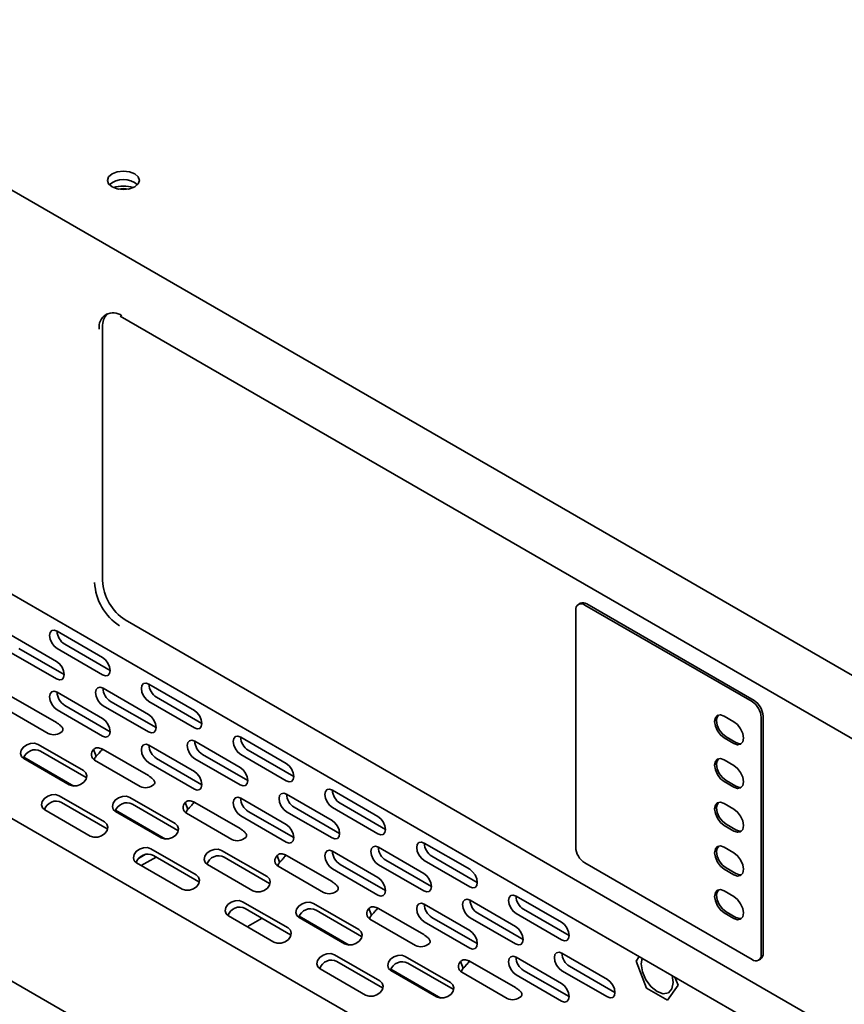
# Model space of a CAD drawing. Header units: millimetres. Extents: x 4 to 590, y 10 to 377.
# Tile 15 of 30: x 408 to 433, y 293 to 324. Entities that reach past the tile are written whole.
import ezdxf

# ---------------------------------------------------------------- set-up
doc = ezdxf.new("R2010")
doc.units = ezdxf.units.MM

msp = doc.modelspace()

# ---------------------------------------------------------------- linework, layer by layer
at = {"color": 7, "linetype": 'Continuous', "lineweight": 35}
for p, q in [((479.9197, 276.3261), (376.7764, 335.8695)), ((376.965, 335.7606), (479.7312, 276.435)), ((376.3269, 323.5505), (479.0931, 264.2248)), ((479.9669, 256.7427), (377.2007, 316.0683)), ((410.6911, 314.3248), (444.6323, 294.731)), ((410.1401, 306.0894), (410.1401, 313.9826)), ((376.3269, 311.5065), (479.0931, 252.1808)), ((425.0133, 305.3825), (424.9543, 305.3485)), ((430.3633, 302.3216), (425.1543, 305.3287)), ((430.4223, 302.3556), (425.2132, 305.3627)), ((424.8715, 305.1653), (424.8715, 297.7893)), ((410.8472, 304.8646), (444.7883, 285.2708)), ((407.2955, 304.3886), (408.7097, 303.5722)), ((408.7244, 304.5163), (410.1386, 303.6999)), ((410.3743, 303.2916), (408.9601, 304.108)), ((407.2955, 303.8442), (408.7097, 303.0278)), ((408.9454, 303.1639), (407.5312, 303.9803)), ((408.7244, 303.972), (410.1386, 303.1556)), ((411.5821, 302.8666), (412.9963, 302.0502)), ((408.7244, 302.6111), (410.1386, 301.7947)), ((410.1532, 302.7388), (411.5674, 301.9224)), ((407.2955, 302.4833), (408.7097, 301.6669)), ((411.8031, 301.5141), (410.3889, 302.3305)), ((411.5821, 302.3222), (412.9963, 301.5058)), ((413.232, 301.6419), (411.8178, 302.4583)), ((407.034, 302.1462), (408.4482, 301.3298)), ((408.7244, 302.0667), (410.1386, 301.2503)), ((410.3743, 301.3864), (408.9601, 302.2028)), ((410.1532, 302.1945), (411.5674, 301.3781)), ((429.4912, 301.8724), (429.7977, 301.6955)), ((430.6462, 294.4556), (430.6462, 301.8317)), ((430.7051, 294.4896), (430.7051, 301.8657)), ((413.011, 301.0891), (414.4252, 300.2727)), ((414.4398, 301.2168), (415.854, 300.4004)), ((429.4912, 301.192), (429.7977, 301.0151)), ((429.5502, 301.226), (429.8566, 301.0491)), ((408.1307, 300.9899), (409.5449, 300.1735)), ((409.6255, 299.9643), (408.2113, 300.7807)), ((409.8567, 300.8308), (409.9373, 300.6216)), ((410.1532, 300.8336), (411.5674, 300.0172)), ((411.5821, 300.9613), (412.9963, 300.1449)), ((416.0897, 299.9921), (414.6755, 300.8086)), ((407.6838, 300.5929), (409.2419, 299.6934)), ((407.6877, 300.548), (409.1019, 299.7316)), ((409.8918, 300.4965), (411.306, 299.6801)), ((411.5821, 300.417), (412.9963, 299.6006)), ((413.232, 299.7366), (411.8178, 300.553)), ((413.011, 300.5447), (414.4252, 299.7283)), ((414.6609, 299.8644), (413.2467, 300.6808)), ((414.4398, 300.6725), (415.854, 299.8561)), ((429.4912, 300.5115), (429.7977, 300.3346)), ((409.6255, 299.9643), (409.6407, 299.9547)), ((429.4912, 299.831), (429.7977, 299.6542)), ((429.5502, 299.8651), (429.8566, 299.6882)), ((417.2976, 299.5671), (418.7118, 298.7507)), ((408.7843, 299.3917), (410.1985, 298.5753)), ((410.2791, 298.3661), (408.8649, 299.1825)), ((410.9884, 299.3402), (412.4026, 298.5238)), ((412.7144, 299.1811), (412.795, 298.9719)), ((413.011, 299.1838), (414.4252, 298.3674)), ((414.4398, 299.3116), (415.854, 298.4952)), ((415.8687, 299.4393), (417.2829, 298.6229)), ((418.9475, 298.3424), (417.5333, 299.1588)), ((408.3413, 298.9498), (409.7556, 298.1334)), ((410.5416, 298.9431), (412.0996, 298.0437)), ((410.5454, 298.8983), (411.9596, 298.0819)), ((412.4832, 298.3146), (411.069, 299.131)), ((416.0897, 298.0869), (414.6755, 298.9033)), ((415.8687, 298.895), (417.2829, 298.0786)), ((417.5186, 298.2146), (416.1044, 299.0311)), ((417.2976, 299.0228), (418.7118, 298.2063)), ((429.4912, 299.1506), (429.7977, 298.9737)), ((412.7495, 298.8467), (414.1637, 298.0303)), ((414.4398, 298.7672), (415.854, 297.9508)), ((410.2791, 298.3661), (410.2944, 298.3565)), ((412.4832, 298.3146), (412.4985, 298.305)), ((429.4912, 298.4701), (429.7977, 298.2933)), ((429.5502, 298.5042), (429.8566, 298.3273)), ((411.6421, 297.742), (413.0563, 296.9256)), ((413.8461, 297.6905), (415.2603, 296.874)), ((417.2976, 297.6618), (418.7118, 296.8454)), ((418.7264, 297.7896), (420.1407, 296.9732)), ((420.1553, 297.9174), (421.5695, 297.101)), ((429.4912, 297.7897), (429.7977, 297.6128)), ((411.2557, 297.4378), (411.465, 297.5586)), ((411.3439, 297.2165), (411.8072, 297.484)), ((413.1369, 296.7163), (411.7227, 297.5328)), ((415.341, 296.6648), (413.9267, 297.4812)), ((415.5721, 297.5314), (415.6527, 297.3221)), ((415.8687, 297.5341), (417.2829, 296.7177)), ((420.3764, 296.5649), (418.9621, 297.3813)), ((420.1553, 297.373), (421.5695, 296.5566)), ((421.8052, 296.6927), (420.391, 297.5091)), ((411.1991, 297.3001), (412.6133, 296.4837)), ((413.4032, 297.2485), (414.8174, 296.4321)), ((415.6072, 297.197), (417.0214, 296.3806)), ((417.2976, 297.1175), (418.7118, 296.3011)), ((418.9475, 296.4371), (417.5333, 297.2536)), ((418.7264, 297.2453), (420.1407, 296.4288)), ((425.1543, 297.2994), (430.3633, 294.2923)), ((429.4912, 297.1092), (429.7977, 296.9324)), ((429.5502, 297.1433), (429.8566, 296.9664)), ((413.1369, 296.7163), (413.1521, 296.7068)), ((415.341, 296.6648), (415.3562, 296.6552)), ((429.4912, 296.4288), (429.7977, 296.2519)), ((414.4998, 296.0922), (415.914, 295.2758)), ((421.5842, 296.1399), (422.9984, 295.3235)), ((423.013, 296.2676), (424.4273, 295.4512)), ((415.9946, 295.0666), (414.5804, 295.883)), ((416.7039, 296.0407), (418.1181, 295.2243)), ((418.1987, 295.0151), (416.7845, 295.8315)), ((418.4299, 295.8816), (418.5105, 295.6724)), ((418.7264, 295.8843), (420.1407, 295.0679)), ((420.1553, 296.0121), (421.5695, 295.1957)), ((424.663, 295.0429), (423.2487, 295.8593)), ((414.0568, 295.6503), (415.471, 294.8339)), ((415.107, 295.579), (414.6774, 295.331)), ((416.257, 295.6437), (417.8151, 294.7442)), ((416.2609, 295.5988), (417.6751, 294.7824)), ((418.465, 295.5473), (419.8792, 294.7309)), ((421.8052, 294.7874), (420.391, 295.6038)), ((421.5842, 295.5955), (422.9984, 294.7791)), ((423.2341, 294.9152), (421.8199, 295.7316)), ((423.013, 295.7233), (424.4273, 294.9069)), ((429.4912, 295.7483), (429.7977, 295.5715)), ((429.5502, 295.7824), (429.8566, 295.6055)), ((420.1553, 295.4678), (421.5695, 294.6513)), ((415.9946, 295.0666), (416.0099, 295.057)), ((418.1987, 295.0151), (418.2139, 295.0055)), ((417.3575, 294.4425), (418.7717, 293.6261)), ((419.5616, 294.391), (420.9758, 293.5746)), ((423.013, 294.3624), (424.4273, 293.546)), ((424.4419, 294.4901), (425.8561, 293.6737)), ((426.7521, 294.2452), (426.8498, 294.3843)), ((430.5633, 294.2725), (430.6222, 294.3065)), ((416.9146, 294.0006), (418.3288, 293.1842)), ((418.8524, 293.4169), (417.4381, 294.2333)), ((419.1148, 293.9939), (420.6729, 293.0945)), ((419.1186, 293.9491), (420.5328, 293.1327)), ((421.0564, 293.3653), (419.6422, 294.1817)), ((421.2876, 294.2319), (421.3682, 294.0227)), ((421.5842, 294.2346), (422.9984, 293.4182)), ((424.663, 293.1377), (423.2487, 293.9541)), ((426.0918, 293.2654), (424.6776, 294.0818)), ((427.0787, 293.4035), (426.7521, 294.2452)), ((421.3227, 293.8975), (422.7369, 293.0811)), ((423.013, 293.818), (424.4273, 293.0016)), ((424.4419, 293.9458), (425.8561, 293.1294)), ((427.9026, 293.581), (427.8729, 293.7936)), ((427.9608, 293.7429), (428.0585, 293.4911)), ((418.8524, 293.4169), (418.8677, 293.4073)), ((421.0564, 293.3653), (421.0717, 293.3558)), ((427.7319, 293.0264), (427.0787, 293.4035)), ((428.0585, 293.4911), (427.7319, 293.0264))]:
    msp.add_line(p, q, dxfattribs=at)
at = {"color": 7, "linetype": 'Continuous', "lineweight": 35, "flags": 128}
for points in [[(410.4347, 318.3439), (410.5969, 318.2813), (410.7883, 318.2594), (410.9796, 318.2813), (411.1418, 318.3439), (411.2502, 318.4375), (411.2883, 318.548), (411.2502, 318.6585), (411.1418, 318.7521), (410.9796, 318.8147), (410.7883, 318.8366), (410.5969, 318.8147), (410.4347, 318.7521), (410.3263, 318.6585), (410.2883, 318.548), (410.3263, 318.4375), (410.4347, 318.3439)], [(410.9547, 318.2758), (410.791, 318.2923), (410.6218, 318.2758)], [(410.6399, 318.2724), (410.791, 318.2854), (410.9367, 318.2724)], [(408.7244, 304.5163), (408.6342, 304.5477), (408.5577, 304.5328), (408.5066, 304.474), (408.4887, 304.3802), (408.5066, 304.2657), (408.5577, 304.1479), (408.6342, 304.0448), (408.7244, 303.972)], [(408.7097, 303.0278), (408.7999, 302.9964), (408.8764, 303.0113), (408.9275, 303.0701), (408.9454, 303.1639), (408.9275, 303.2784), (408.8764, 303.3962), (408.7999, 303.4994), (408.7097, 303.5722)], [(410.1386, 303.1556), (410.2288, 303.1242), (410.3052, 303.1391), (410.3563, 303.1979), (410.3743, 303.2917), (410.3563, 303.4062), (410.3052, 303.524), (410.2288, 303.6271), (410.1386, 303.6999)], [(411.5821, 302.8666), (411.4919, 302.8979), (411.4154, 302.8831), (411.3643, 302.8243), (411.3464, 302.7305), (411.3643, 302.616), (411.4154, 302.4982), (411.4919, 302.395), (411.5821, 302.3222)], [(408.7244, 302.6111), (408.6342, 302.6424), (408.5577, 302.6276), (408.5066, 302.5687), (408.4887, 302.4749), (408.5066, 302.3604), (408.5577, 302.2426), (408.6342, 302.1395), (408.7244, 302.0667)], [(410.1532, 302.7388), (410.063, 302.7702), (409.9866, 302.7553), (409.9355, 302.6965), (409.9175, 302.6027), (409.9355, 302.4882), (409.9866, 302.3704), (410.063, 302.2673), (410.1532, 302.1945)], [(411.5674, 301.3781), (411.6576, 301.3467), (411.7341, 301.3616), (411.7852, 301.4204), (411.8031, 301.5142), (411.7852, 301.6287), (411.7341, 301.7465), (411.6576, 301.8496), (411.5674, 301.9224)], [(412.9963, 301.5058), (413.0865, 301.4745), (413.163, 301.4893), (413.2141, 301.5481), (413.232, 301.6419), (413.2141, 301.7564), (413.163, 301.8742), (413.0865, 301.9774), (412.9963, 302.0502)], [(410.1386, 301.2503), (410.2288, 301.2189), (410.3052, 301.2338), (410.3563, 301.2926), (410.3743, 301.3864), (410.3563, 301.5009), (410.3052, 301.6187), (410.2288, 301.7219), (410.1386, 301.7947)], [(429.4912, 301.8724), (429.3785, 301.9116), (429.2829, 301.893), (429.219, 301.8195), (429.1966, 301.7023), (429.219, 301.5591), (429.2829, 301.4119), (429.3785, 301.2829), (429.4912, 301.192)], [(429.3145, 301.9064), (429.278, 301.8535), (429.2555, 301.7363), (429.278, 301.5931), (429.3418, 301.4459), (429.4374, 301.317), (429.5502, 301.226)], [(429.7977, 301.0151), (429.9104, 300.9759), (430.006, 300.9944), (430.0699, 301.068), (430.0923, 301.1852), (430.0699, 301.3283), (430.006, 301.4756), (429.9104, 301.6045), (429.7977, 301.6955)], [(408.1307, 300.9899), (408.0236, 301.0252), (407.8991, 301.0214), (407.7762, 300.9792), (407.6735, 300.905), (407.6066, 300.8101), (407.5859, 300.7089), (407.6143, 300.6169), (407.6877, 300.548)], [(413.011, 301.0891), (412.9208, 301.1204), (412.8443, 301.1056), (412.7932, 301.0468), (412.7753, 300.953), (412.7932, 300.8385), (412.8443, 300.7207), (412.9208, 300.6175), (413.011, 300.5447)], [(414.4398, 301.2168), (414.3496, 301.2482), (414.2732, 301.2333), (414.2221, 301.1745), (414.2041, 301.0807), (414.2221, 300.9662), (414.2732, 300.8484), (414.3496, 300.7453), (414.4398, 300.6725)], [(429.8566, 301.0491), (429.9693, 301.0099), (430.0333, 301.0151)], [(411.5821, 300.9613), (411.4919, 300.9927), (411.4154, 300.9778), (411.3643, 300.919), (411.3464, 300.8252), (411.3643, 300.7107), (411.4154, 300.5929), (411.4919, 300.4898), (411.5821, 300.417)], [(415.854, 299.8561), (415.9442, 299.8247), (416.0207, 299.8396), (416.0718, 299.8984), (416.0897, 299.9922), (416.0718, 300.1067), (416.0207, 300.2245), (415.9442, 300.3277), (415.854, 300.4004)], [(429.4912, 300.5115), (429.3785, 300.5507), (429.2829, 300.5321), (429.219, 300.4586), (429.1966, 300.3414), (429.219, 300.1982), (429.2829, 300.051), (429.3785, 299.922), (429.4912, 299.831)], [(429.3145, 300.5455), (429.278, 300.4926), (429.2555, 300.3754), (429.278, 300.2322), (429.3418, 300.085), (429.4374, 299.9561), (429.5502, 299.8651)], [(409.1019, 299.7316), (409.2089, 299.6964), (409.3334, 299.7001), (409.4564, 299.7423), (409.5591, 299.8165), (409.6259, 299.9114), (409.6467, 300.0126), (409.6182, 300.1046), (409.5449, 300.1735)], [(412.9963, 299.6006), (413.0865, 299.5692), (413.163, 299.5841), (413.2141, 299.6429), (413.232, 299.7367), (413.2141, 299.8512), (413.163, 299.969), (413.0865, 300.0721), (412.9963, 300.1449)], [(414.4252, 299.7283), (414.5154, 299.697), (414.5918, 299.7118), (414.6429, 299.7706), (414.6609, 299.8644), (414.6429, 299.9789), (414.5918, 300.0967), (414.5154, 300.1999), (414.4252, 300.2727)], [(429.7977, 299.6542), (429.9104, 299.615), (430.006, 299.6335), (430.0699, 299.707), (430.0923, 299.8243), (430.0699, 299.9674), (430.006, 300.1147), (429.9104, 300.2436), (429.7977, 300.3346)], [(415.8687, 299.4393), (415.7785, 299.4707), (415.702, 299.4558), (415.6509, 299.397), (415.633, 299.3032), (415.6509, 299.1887), (415.702, 299.0709), (415.7785, 298.9678), (415.8687, 298.895)], [(417.2976, 299.5671), (417.2074, 299.5985), (417.1309, 299.5836), (417.0798, 299.5248), (417.0619, 299.431), (417.0798, 299.3165), (417.1309, 299.1987), (417.2074, 299.0955), (417.2976, 299.0228)], [(429.8566, 299.6882), (429.9693, 299.649), (430.0333, 299.6542)], [(408.7843, 299.3917), (408.6773, 299.427), (408.5528, 299.4232), (408.4298, 299.381), (408.3271, 299.3068), (408.2603, 299.2119), (408.2395, 299.1107), (408.268, 299.0187), (408.3413, 298.9498)], [(410.9884, 299.3402), (410.8813, 299.3754), (410.7568, 299.3717), (410.6339, 299.3295), (410.5312, 299.2553), (410.4644, 299.1604), (410.4436, 299.0592), (410.4721, 298.9672), (410.5454, 298.8983)], [(414.4398, 299.3116), (414.3496, 299.3429), (414.2732, 299.3281), (414.2221, 299.2693), (414.2041, 299.1755), (414.2221, 299.061), (414.2732, 298.9432), (414.3496, 298.84), (414.4398, 298.7672)], [(429.4912, 299.1506), (429.3785, 299.1898), (429.2829, 299.1712), (429.219, 299.0977), (429.1966, 298.9805), (429.219, 298.8373), (429.2829, 298.6901), (429.3785, 298.5611), (429.4912, 298.4701)], [(429.3145, 299.1846), (429.278, 299.1317), (429.2555, 299.0145), (429.278, 298.8713), (429.3418, 298.7241), (429.4374, 298.5952), (429.5502, 298.5042)], [(429.7977, 298.2933), (429.9104, 298.2541), (430.006, 298.2726), (430.0699, 298.3461), (430.0923, 298.4634), (430.0699, 298.6065), (430.006, 298.7538), (429.9104, 298.8827), (429.7977, 298.9737)], [(409.7556, 298.1334), (409.8626, 298.0982), (409.9871, 298.1019), (410.11, 298.1441), (410.2127, 298.2183), (410.2796, 298.3132), (410.3003, 298.4144), (410.2719, 298.5064), (410.1985, 298.5753)], [(417.2829, 298.0786), (417.3731, 298.0472), (417.4496, 298.0621), (417.5007, 298.1209), (417.5186, 298.2147), (417.5007, 298.3292), (417.4496, 298.447), (417.3731, 298.5502), (417.2829, 298.6229)], [(418.7118, 298.2063), (418.802, 298.175), (418.8784, 298.1898), (418.9295, 298.2487), (418.9475, 298.3425), (418.9295, 298.457), (418.8784, 298.5748), (418.802, 298.6779), (418.7118, 298.7507)], [(411.9596, 298.0819), (412.0667, 298.0466), (412.1912, 298.0504), (412.3141, 298.0926), (412.4168, 298.1668), (412.4836, 298.2617), (412.5044, 298.3629), (412.4759, 298.4549), (412.4026, 298.5238)], [(415.854, 297.9508), (415.9442, 297.9195), (416.0207, 297.9343), (416.0718, 297.9931), (416.0897, 298.0869), (416.0718, 298.2014), (416.0207, 298.3192), (415.9442, 298.4224), (415.854, 298.4952)], [(429.8566, 298.3273), (429.9693, 298.2881), (430.0333, 298.2933)], [(420.1553, 297.9174), (420.0651, 297.9487), (419.9886, 297.9339), (419.9375, 297.8751), (419.9196, 297.7813), (419.9375, 297.6667), (419.9886, 297.5489), (420.0651, 297.4458), (420.1553, 297.373)], [(411.6421, 297.742), (411.535, 297.7772), (411.4105, 297.7735), (411.2876, 297.7313), (411.1849, 297.6571), (411.118, 297.5622), (411.0973, 297.461), (411.1257, 297.369), (411.1991, 297.3001)], [(413.8461, 297.6905), (413.7391, 297.7257), (413.6146, 297.722), (413.4916, 297.6798), (413.3889, 297.6056), (413.3221, 297.5107), (413.3014, 297.4095), (413.3298, 297.3174), (413.4032, 297.2485)], [(417.2976, 297.6618), (417.2074, 297.6932), (417.1309, 297.6783), (417.0798, 297.6195), (417.0619, 297.5257), (417.0798, 297.4112), (417.1309, 297.2934), (417.2074, 297.1903), (417.2976, 297.1175)], [(418.7264, 297.7896), (418.6362, 297.821), (418.5598, 297.8061), (418.5087, 297.7473), (418.4907, 297.6535), (418.5087, 297.539), (418.5598, 297.4212), (418.6362, 297.318), (418.7264, 297.2453)], [(429.4912, 297.7897), (429.3785, 297.8289), (429.2829, 297.8103), (429.219, 297.7368), (429.1966, 297.6196), (429.219, 297.4764), (429.2829, 297.3292), (429.3785, 297.2002), (429.4912, 297.1092)], [(429.3145, 297.8237), (429.278, 297.7708), (429.2555, 297.6536), (429.278, 297.5104), (429.3418, 297.3632), (429.4374, 297.2343), (429.5502, 297.1433)], [(429.7977, 296.9324), (429.9104, 296.8932), (430.006, 296.9117), (430.0699, 296.9852), (430.0923, 297.1025), (430.0699, 297.2456), (430.006, 297.3929), (429.9104, 297.5218), (429.7977, 297.6128)], [(421.5695, 296.5566), (421.6597, 296.5253), (421.7362, 296.5401), (421.7873, 296.5989), (421.8052, 296.6927), (421.7873, 296.8072), (421.7362, 296.925), (421.6597, 297.0282), (421.5695, 297.101)], [(412.6133, 296.4837), (412.7203, 296.4484), (412.8448, 296.4522), (412.9678, 296.4944), (413.0705, 296.5686), (413.1373, 296.6635), (413.1581, 296.7646), (413.1296, 296.8567), (413.0563, 296.9256)], [(414.8174, 296.4321), (414.9244, 296.3969), (415.0489, 296.4006), (415.1719, 296.4428), (415.2746, 296.517), (415.3414, 296.6119), (415.3621, 296.7131), (415.3337, 296.8052), (415.2603, 296.874)], [(418.7118, 296.3011), (418.802, 296.2697), (418.8784, 296.2846), (418.9295, 296.3434), (418.9475, 296.4372), (418.9295, 296.5517), (418.8784, 296.6695), (418.802, 296.7727), (418.7118, 296.8454)], [(420.1407, 296.4288), (420.2309, 296.3975), (420.3073, 296.4123), (420.3584, 296.4712), (420.3764, 296.565), (420.3584, 296.6795), (420.3073, 296.7973), (420.2309, 296.9004), (420.1407, 296.9732)], [(429.8566, 296.9664), (429.9693, 296.9272), (430.0333, 296.9324)], [(429.4912, 296.4288), (429.3785, 296.468), (429.2829, 296.4494), (429.219, 296.3759), (429.1966, 296.2587), (429.219, 296.1155), (429.2829, 295.9683), (429.3785, 295.8393), (429.4912, 295.7483)], [(429.3145, 296.4628), (429.278, 296.4099), (429.2555, 296.2927), (429.278, 296.1495), (429.3418, 296.0023), (429.4374, 295.8733), (429.5502, 295.7824)], [(414.4998, 296.0922), (414.3927, 296.1275), (414.2683, 296.1237), (414.1453, 296.0816), (414.0426, 296.0074), (413.9758, 295.9124), (413.955, 295.8113), (413.9835, 295.7192), (414.0568, 295.6503)], [(421.5842, 296.1399), (421.494, 296.1712), (421.4175, 296.1564), (421.3664, 296.0976), (421.3485, 296.0038), (421.3664, 295.8892), (421.4175, 295.7714), (421.494, 295.6683), (421.5842, 295.5955)], [(423.013, 296.2676), (422.9228, 296.299), (422.8464, 296.2841), (422.7953, 296.2253), (422.7773, 296.1315), (422.7953, 296.017), (422.8464, 295.8992), (422.9228, 295.7961), (423.013, 295.7233)], [(429.7977, 295.5715), (429.9104, 295.5323), (430.006, 295.5508), (430.0699, 295.6243), (430.0923, 295.7416), (430.0699, 295.8847), (430.006, 296.032), (429.9104, 296.1609), (429.7977, 296.2519)], [(416.7039, 296.0407), (416.5968, 296.076), (416.4723, 296.0722), (416.3494, 296.03), (416.2467, 295.9558), (416.1799, 295.8609), (416.1591, 295.7597), (416.1875, 295.6677), (416.2609, 295.5988)], [(420.1553, 296.0121), (420.0651, 296.0435), (419.9886, 296.0286), (419.9375, 295.9698), (419.9196, 295.876), (419.9375, 295.7615), (419.9886, 295.6437), (420.0651, 295.5405), (420.1553, 295.4678)], [(429.8566, 295.6055), (429.9693, 295.5663), (430.0333, 295.5715)], [(415.471, 294.8339), (415.5781, 294.7987), (415.7026, 294.8024), (415.8255, 294.8446), (415.9282, 294.9188), (415.995, 295.0137), (416.0158, 295.1149), (415.9873, 295.2069), (415.914, 295.2758)], [(417.6751, 294.7824), (417.7822, 294.7471), (417.9066, 294.7509), (418.0296, 294.7931), (418.1323, 294.8673), (418.1991, 294.9622), (418.2199, 295.0634), (418.1914, 295.1554), (418.1181, 295.2243)], [(421.5695, 294.6513), (421.6597, 294.62), (421.7362, 294.6348), (421.7873, 294.6937), (421.8052, 294.7875), (421.7873, 294.902), (421.7362, 295.0198), (421.6597, 295.1229), (421.5695, 295.1957)], [(422.9984, 294.7791), (423.0886, 294.7478), (423.1651, 294.7626), (423.2161, 294.8214), (423.2341, 294.9152), (423.2161, 295.0297), (423.1651, 295.1475), (423.0886, 295.2507), (422.9984, 295.3235)], [(424.4273, 294.9069), (424.5175, 294.8755), (424.5939, 294.8904), (424.645, 294.9492), (424.663, 295.043), (424.645, 295.1575), (424.5939, 295.2753), (424.5175, 295.3784), (424.4273, 295.4512)], [(417.3575, 294.4425), (417.2505, 294.4778), (417.126, 294.474), (417.003, 294.4318), (416.9003, 294.3576), (416.8335, 294.2627), (416.8128, 294.1615), (416.8412, 294.0695), (416.9146, 294.0006)], [(419.5616, 294.391), (419.4545, 294.4262), (419.3301, 294.4225), (419.2071, 294.3803), (419.1044, 294.3061), (419.0376, 294.2112), (419.0168, 294.11), (419.0453, 294.018), (419.1186, 293.9491)], [(423.013, 294.3624), (422.9228, 294.3937), (422.8464, 294.3789), (422.7953, 294.3201), (422.7773, 294.2263), (422.7953, 294.1117), (422.8464, 293.9939), (422.9228, 293.8908), (423.013, 293.818)], [(424.4419, 294.4901), (424.3517, 294.5215), (424.2752, 294.5066), (424.2242, 294.4478), (424.2062, 294.354), (424.2242, 294.2395), (424.2752, 294.1217), (424.3517, 294.0186), (424.4419, 293.9458)], [(426.9376, 294.3335), (426.9079, 294.1552), (426.9458, 293.9136), (427.0536, 293.6651), (427.215, 293.4474), (427.4053, 293.2938), (427.5956, 293.2277), (427.7569, 293.259), (427.8648, 293.3831), (427.9026, 293.581), (427.9026, 293.581)], [(425.8561, 293.1294), (425.9463, 293.098), (426.0228, 293.1129), (426.0739, 293.1717), (426.0918, 293.2655), (426.0739, 293.38), (426.0228, 293.4978), (425.9463, 293.6009), (425.8561, 293.6737)], [(418.3288, 293.1842), (418.4358, 293.1489), (418.5603, 293.1527), (418.6833, 293.1949), (418.786, 293.2691), (418.8528, 293.364), (418.8735, 293.4652), (418.8451, 293.5572), (418.7717, 293.6261)], [(420.5328, 293.1327), (420.6399, 293.0974), (420.7644, 293.1012), (420.8873, 293.1434), (420.99, 293.2175), (421.0568, 293.3125), (421.0776, 293.4136), (421.0492, 293.5057), (420.9758, 293.5746)], [(424.4273, 293.0016), (424.5175, 292.9703), (424.5939, 292.9851), (424.645, 293.0439), (424.663, 293.1377), (424.645, 293.2522), (424.5939, 293.37), (424.5175, 293.4732), (424.4273, 293.546)]]:
    msp.add_lwpolyline(points, dxfattribs=at)
at = {"color": 7, "linetype": 'Continuous', "lineweight": 35}
for centre, radius, start, end in [((410.7883, 317.9073), 0.6701, 48.85087, 131.14913), ((410.7883, 317.3379), 1.0322, 72.45272, 107.54728), ((410.4651, 313.9913), 0.4367, 50.79671, 189.21404), ((410.6672, 314.0271), 0.529, 134.41127, 184.8208), ((411.5813, 306.105), 1.6905, 182.60548, 237.39452), ((411.6753, 306.1592), 1.5368, 182.60548, 237.39452), ((425.0439, 305.1933), 0.1747, 50.79671, 189.21404), ((425.0961, 305.1991), 0.2012, 54.38242, 114.30712), ((409.2198, 304.5302), 0.4957, 181.60056, 238.39406), ((412.0776, 302.8804), 0.4957, 181.60056, 238.39406), ((409.2198, 302.6249), 0.4957, 181.60056, 238.39406), ((410.6487, 302.7527), 0.4957, 181.60056, 238.39406), ((430.0321, 301.8037), 0.6147, 2.60548, 57.39452), ((430.091, 301.8378), 0.6147, 2.60548, 57.39452), ((429.4459, 301.7525), 0.1916, 122.86705, 186.90158), ((408.617, 301.6907), 0.3984, 244.93267, 311.73315), ((413.5064, 301.1029), 0.4957, 181.60056, 238.39406), ((414.9353, 301.2307), 0.4957, 181.60056, 238.39406), ((408.0372, 300.4388), 0.3837, 63.0253, 161.95452), ((410.0002, 300.6769), 0.2105, 132.98912, 238.99494), ((412.0776, 300.9752), 0.4957, 181.60056, 238.39406), ((410.1484, 300.4368), 0.2806, 138.79708, 165.70399), ((429.4459, 300.3916), 0.1916, 122.86705, 186.90158), ((411.4747, 300.0409), 0.3984, 244.93267, 311.73315), ((417.793, 299.581), 0.4957, 181.60056, 238.39406), ((408.6909, 298.8406), 0.3837, 63.02509, 161.95662), ((410.895, 298.789), 0.3837, 63.02489, 161.95864), ((412.8579, 299.0271), 0.2105, 132.98912, 238.99494), ((414.9353, 299.3254), 0.4957, 181.60056, 238.39406), ((416.3642, 299.4532), 0.4957, 181.60056, 238.39406), ((429.4459, 299.0307), 0.1916, 122.86705, 186.90163), ((413.0061, 298.7871), 0.2806, 138.79708, 165.70399), ((414.3325, 298.3912), 0.3984, 244.93267, 311.73315), ((417.793, 297.6757), 0.4957, 181.60056, 238.39406), ((419.2219, 297.8035), 0.4957, 181.60056, 238.39406), ((420.6508, 297.9312), 0.4957, 181.60056, 238.39406), ((425.4856, 297.8172), 0.6147, 182.60548, 237.39452), ((429.4459, 297.6698), 0.1916, 122.86705, 186.90158), ((411.5486, 297.1908), 0.3837, 63.02509, 161.95657), ((413.7527, 297.1393), 0.3837, 63.0251, 161.95654), ((415.7156, 297.3774), 0.2105, 132.98912, 238.99494), ((415.8638, 297.1373), 0.2806, 138.79729, 165.69895), ((417.1902, 296.7415), 0.3984, 244.93267, 311.73315), ((429.4459, 296.3089), 0.1916, 122.86705, 186.90158), ((422.0796, 296.1537), 0.4957, 181.60056, 238.39406), ((423.5085, 296.2815), 0.4957, 181.60056, 238.39406), ((414.4064, 295.5411), 0.3837, 63.0251, 161.95653), ((416.6104, 295.4895), 0.3837, 63.0249, 161.95846), ((418.5734, 295.7277), 0.2105, 132.98912, 238.99494), ((420.6508, 296.026), 0.4957, 181.60056, 238.39406), ((418.7216, 295.4876), 0.2806, 138.79708, 165.70399), ((420.048, 295.0917), 0.3984, 244.93267, 311.73315), ((417.2641, 293.8913), 0.3837, 63.0255, 161.95257), ((423.5085, 294.3762), 0.4957, 181.60056, 238.39406), ((424.9374, 294.504), 0.4957, 181.60056, 238.39406), ((430.4738, 294.4276), 0.1747, 230.79671, 9.21404), ((430.5148, 294.4654), 0.1918, 304.05635, 7.25583), ((419.4682, 293.8398), 0.3837, 63.02549, 161.9526), ((421.4311, 294.0779), 0.2105, 132.98912, 238.99494), ((421.5793, 293.8379), 0.2805, 138.79688, 165.70881), ((422.9057, 293.442), 0.3984, 244.93267, 311.73315)]:
    msp.add_arc(centre, radius, start, end, dxfattribs=at)
for points, knots in [([(408.8822, 301.3934), (408.8928, 301.4049), (408.9006, 301.4195), (408.9074, 301.4507), (408.9062, 301.4674), (408.8966, 301.4981), (408.8883, 301.5119), (408.8695, 301.5362), (408.859, 301.5472), (408.8266, 301.5787), (408.8036, 301.5975), (408.7571, 301.6333), (408.7334, 301.6504), (408.7097, 301.6669)], [0, 0, 0, 0, 0.125, 0.125, 0.25, 0.25, 0.375, 0.375, 0.5, 0.5, 0.75, 0.75, 1, 1, 1, 1]), ([(410.1532, 300.8336), (410.1298, 300.8455), (410.1064, 300.8564), (410.0595, 300.8745), (410.036, 300.8818), (409.988, 300.8886), (409.9634, 300.888), (409.9237, 300.8745), (409.91, 300.8677), (409.883, 300.8508), (409.8694, 300.8407), (409.8567, 300.8308)], [0, 0, 0, 0, 0.25, 0.25, 0.5, 0.5, 0.75, 0.75, 0.875, 0.875, 1, 1, 1, 1]), ([(410.1426, 300.851), (410.1288, 300.8346), (410.0876, 300.7858), (410.0186, 300.7012), (409.962, 300.6459), (409.9373, 300.6216)], [0, 0, 0, 0, 0.2216151, 0.6592594, 1, 1, 1, 1]), ([(411.7399, 299.7436), (411.7506, 299.7552), (411.7584, 299.7697), (411.7651, 299.801), (411.764, 299.8177), (411.7543, 299.8484), (411.7461, 299.8622), (411.7272, 299.8865), (411.7167, 299.8975), (411.6843, 299.929), (411.6613, 299.9477), (411.6148, 299.9836), (411.5912, 300.0006), (411.5674, 300.0172)], [0, 0, 0, 0, 0.125, 0.125, 0.25, 0.25, 0.375, 0.375, 0.5, 0.5, 0.75, 0.75, 1, 1, 1, 1]), ([(413.011, 299.1838), (412.9876, 299.1957), (412.9643, 299.2066), (412.9174, 299.2247), (412.8939, 299.232), (412.8458, 299.2388), (412.8212, 299.2383), (412.7815, 299.2248), (412.7678, 299.218), (412.7407, 299.2011), (412.7271, 299.191), (412.7144, 299.1811)], [0, 0, 0, 0, 0.25, 0.25, 0.5, 0.5, 0.75, 0.75, 0.875, 0.875, 1, 1, 1, 1]), ([(413.0004, 299.2013), (412.9865, 299.1849), (412.9453, 299.1361), (412.8764, 299.0515), (412.8198, 298.9961), (412.795, 298.9719)], [0, 0, 0, 0, 0.2216151, 0.6592594, 1, 1, 1, 1]), ([(414.5977, 298.0939), (414.6083, 298.1055), (414.6161, 298.12), (414.6229, 298.1513), (414.6217, 298.168), (414.612, 298.1987), (414.6038, 298.2124), (414.5849, 298.2368), (414.5745, 298.2478), (414.542, 298.2792), (414.519, 298.298), (414.4725, 298.3339), (414.4489, 298.3509), (414.4252, 298.3674)], [0, 0, 0, 0, 0.125, 0.125, 0.25, 0.25, 0.375, 0.375, 0.5, 0.5, 0.75, 0.75, 1, 1, 1, 1]), ([(415.8687, 297.5341), (415.8453, 297.546), (415.822, 297.5568), (415.7752, 297.575), (415.7516, 297.5823), (415.7035, 297.5891), (415.6789, 297.5885), (415.6393, 297.575), (415.6256, 297.5682), (415.5985, 297.5514), (415.5849, 297.5412), (415.5721, 297.5314)], [0, 0, 0, 0, 0.25, 0.25, 0.5, 0.5, 0.75, 0.75, 0.875, 0.875, 1, 1, 1, 1]), ([(415.8581, 297.5516), (415.8443, 297.5352), (415.8031, 297.4863), (415.7341, 297.4018), (415.6775, 297.3464), (415.6527, 297.3221)], [0, 0, 0, 0, 0.2216151, 0.6592594, 1, 1, 1, 1]), ([(417.4554, 296.4442), (417.466, 296.4557), (417.4738, 296.4702), (417.4806, 296.5015), (417.4794, 296.5182), (417.4698, 296.5489), (417.4616, 296.5627), (417.4427, 296.587), (417.4322, 296.598), (417.3998, 296.6295), (417.3768, 296.6482), (417.3303, 296.6841), (417.3067, 296.7012), (417.2829, 296.7177)], [0, 0, 0, 0, 0.125, 0.125, 0.25, 0.25, 0.375, 0.375, 0.5, 0.5, 0.75, 0.75, 1, 1, 1, 1]), ([(418.7264, 295.8843), (418.703, 295.8962), (418.6797, 295.9071), (418.6329, 295.9252), (418.6094, 295.9325), (418.5613, 295.9394), (418.5367, 295.9388), (418.497, 295.9253), (418.4833, 295.9185), (418.4562, 295.9016), (418.4426, 295.8915), (418.4299, 295.8816)], [0, 0, 0, 0, 0.25, 0.25, 0.5, 0.5, 0.75, 0.75, 0.875, 0.875, 1, 1, 1, 1]), ([(418.7158, 295.9018), (418.702, 295.8854), (418.6608, 295.8366), (418.5919, 295.752), (418.5353, 295.6966), (418.5105, 295.6724)], [0, 0, 0, 0, 0.22161508, 0.65925938, 1, 1, 1, 1]), ([(420.3131, 294.7944), (420.3238, 294.806), (420.3316, 294.8205), (420.3384, 294.8518), (420.3372, 294.8685), (420.3275, 294.8992), (420.3193, 294.9129), (420.3004, 294.9373), (420.29, 294.9483), (420.2575, 294.9797), (420.2345, 294.9985), (420.188, 295.0344), (420.1644, 295.0514), (420.1407, 295.0679)], [0, 0, 0, 0, 0.125, 0.125, 0.25, 0.25, 0.375, 0.375, 0.5, 0.5, 0.75, 0.75, 1, 1, 1, 1]), ([(421.5842, 294.2346), (421.5608, 294.2465), (421.5374, 294.2574), (421.4905, 294.2755), (421.467, 294.2828), (421.4189, 294.2896), (421.3943, 294.289), (421.3547, 294.2755), (421.341, 294.2687), (421.3139, 294.2519), (421.3003, 294.2418), (421.2876, 294.2319)], [0, 0, 0, 0, 0.25, 0.25, 0.5, 0.5, 0.75, 0.75, 0.875, 0.875, 1, 1, 1, 1]), ([(421.5736, 294.2521), (421.5597, 294.2357), (421.5185, 294.1869), (421.4496, 294.1023), (421.393, 294.0469), (421.3682, 294.0227)], [0, 0, 0, 0, 0.2216151, 0.6592594, 1, 1, 1, 1]), ([(423.1709, 293.1447), (423.1815, 293.1563), (423.1893, 293.1708), (423.1961, 293.2021), (423.1949, 293.2188), (423.1853, 293.2494), (423.177, 293.2632), (423.1582, 293.2876), (423.1477, 293.2986), (423.1152, 293.33), (423.0923, 293.3488), (423.0457, 293.3847), (423.0221, 293.4017), (422.9984, 293.4182)], [0, 0, 0, 0, 0.125, 0.125, 0.25, 0.25, 0.375, 0.375, 0.5, 0.5, 0.75, 0.75, 1, 1, 1, 1])]:
    msp.add_open_spline(points, degree=3, knots=knots, dxfattribs=at)

doc.saveas('drawing.dxf')
